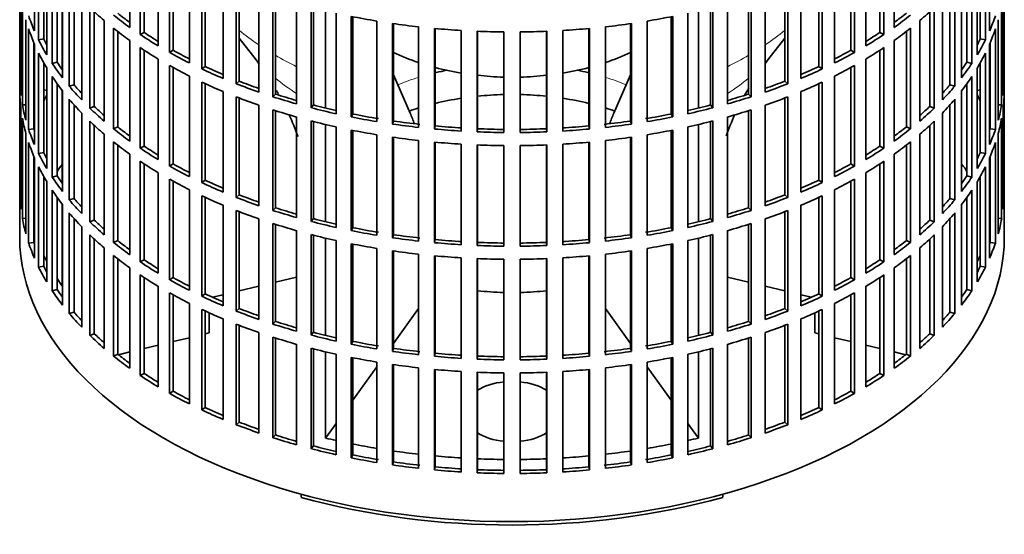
# Model space of a CAD drawing. Header units: millimetres. Extents: x 166 to 773, y -1811 to 1651.
# Tile 2 of 20: x 584 to 768, y -1796 to -1700. Entities that reach past the tile are written whole.
import ezdxf

# ---------------------------------------------------------------- set-up
doc = ezdxf.new("R2010")
doc.units = ezdxf.units.MM
for name, color, linetype in [('M5X8_UNI7687', 7, 'Continuous'), ('VSI134_FILTRO_A', 7, 'Continuous'), ('VSI134_GIUNTO_8×', 7, 'Continuous'), ('VSI134_SUPPORTO_', 7, 'Continuous')]:
    doc.layers.add(name, color=color, linetype=linetype)

# ---------------------------------------------------------------- blocks, each defined once
blk = doc.blocks.new('SE4')
at = {"layer": 'M5X8_UNI7687', "color": 7, "linetype": 'Continuous', "lineweight": 35}
for p, q in [((588.61, -1713.43), (588.06, -1713.33)), ((763.07, -1713.33), (762.52, -1713.43))]:
    blk.add_line(p, q, dxfattribs=at)
blk.add_arc((594.94, -1719.82), 10, 149.5344, 150.749, dxfattribs=at)
blk.add_ellipse((586.76, -1718.1), major_axis=(1.01, 4.83), ratio=0.279258, start_param=0.911533, end_param=0.977038, dxfattribs=at)
at = {"layer": 'VSI134_FILTRO_A', "color": 7, "linetype": 'Continuous', "lineweight": 35}
for p, q in [((583.57, -1576.73), (583.57, -1740.85)), ((767.57, -1740.85), (767.57, -1576.73)), ((586.32, -1683.53), (586.32, -1702.31)), ((604.13, -1682.87), (604.13, -1701.65)), ((747.01, -1682.87), (747.01, -1701.65)), ((764.81, -1683.53), (764.81, -1702.31)), ((587.1, -1685.22), (587.1, -1704)), ((606.07, -1684.21), (606.07, -1702.99)), ((606.81, -1684.69), (606.81, -1702.6)), ((744.32, -1684.69), (744.32, -1702.6)), ((745.06, -1684.21), (745.06, -1702.99)), ((764.03, -1685.22), (764.03, -1704)), ((588.06, -1687.02), (588.06, -1703.82)), ((609.45, -1686.33), (609.45, -1705.11)), ((741.68, -1686.33), (741.68, -1705.11)), ((763.07, -1687.02), (763.07, -1703.82)), ((588.61, -1687.97), (588.61, -1706.75)), ((611.59, -1687.57), (611.59, -1706.35)), ((612.27, -1687.94), (612.27, -1705.92)), ((738.86, -1687.94), (738.86, -1705.92)), ((739.54, -1687.57), (739.54, -1706.35)), ((762.52, -1687.97), (762.52, -1706.75)), ((589.64, -1689.61), (589.64, -1708.39)), ((590.57, -1690.95), (590.57, -1708.17)), ((615.28, -1689.52), (615.28, -1708.3)), ((617.6, -1690.64), (617.6, -1709.42)), ((618.21, -1690.93), (618.21, -1708.97)), ((732.93, -1690.93), (732.93, -1708.97)), ((733.53, -1690.64), (733.53, -1709.42)), ((735.85, -1689.52), (735.85, -1708.3)), ((760.56, -1690.95), (760.56, -1708.17)), ((761.49, -1689.61), (761.49, -1708.39)), ((583.58, -1692.73), (583.58, -1711.51)), ((591.56, -1692.28), (591.56, -1711.06)), ((621.56, -1692.4), (621.56, -1711.18)), ((729.57, -1692.4), (729.57, -1711.18)), ((759.57, -1692.28), (759.57, -1711.06)), ((767.55, -1692.73), (767.55, -1711.51)), ((592.84, -1693.86), (592.84, -1712.64)), ((624.04, -1693.4), (624.04, -1712.18)), ((624.58, -1693.61), (624.58, -1711.7)), ((726.55, -1693.61), (726.55, -1711.7)), ((727.09, -1693.4), (727.09, -1712.18)), ((758.29, -1693.86), (758.29, -1712.64)), ((583.8, -1695.61), (583.8, -1714.39)), ((593.72, -1694.89), (593.72, -1712.38)), ((595.15, -1696.43), (595.15, -1715.2)), ((628.26, -1694.96), (628.26, -1713.73)), ((630.88, -1695.83), (630.88, -1714.61)), ((631.34, -1695.98), (631.34, -1714.1)), ((719.79, -1695.98), (719.79, -1714.1)), ((720.25, -1695.83), (720.25, -1714.61)), ((722.87, -1694.96), (722.87, -1713.73)), ((755.99, -1696.43), (755.99, -1715.2)), ((757.41, -1694.89), (757.41, -1712.38)), ((767.34, -1695.61), (767.34, -1714.39)), ((584.06, -1697.36), (584.06, -1716.14)), ((596.66, -1697.94), (596.66, -1716.72)), ((635.32, -1697.16), (635.32, -1715.94)), ((638.06, -1697.9), (638.06, -1716.68)), ((638.44, -1698), (638.44, -1716.15)), ((712.69, -1698), (712.69, -1716.15)), ((713.07, -1697.9), (713.07, -1716.68)), ((715.81, -1697.16), (715.81, -1715.94)), ((754.47, -1697.94), (754.47, -1716.72)), ((767.07, -1697.36), (767.07, -1716.14)), ((597.5, -1698.74), (597.5, -1716.41)), ((642.68, -1699.01), (642.68, -1717.79)), ((645.53, -1699.6), (645.53, -1718.38)), ((645.83, -1699.66), (645.83, -1717.83)), ((705.3, -1699.66), (705.3, -1717.83)), ((705.6, -1699.6), (705.6, -1718.38)), ((708.45, -1699.01), (708.45, -1717.79)), ((753.63, -1698.74), (753.63, -1716.41)), ((584.71, -1700.22), (584.71, -1719)), ((585.24, -1701.94), (585.24, -1720.72)), ((599.35, -1700.37), (599.35, -1719.15)), ((601.08, -1701.81), (601.08, -1720.58)), ((650.3, -1700.47), (650.3, -1719.25)), ((653.22, -1700.92), (653.22, -1719.7)), ((653.44, -1700.96), (653.44, -1719.14)), ((658.1, -1701.55), (658.1, -1720.33)), ((661.08, -1701.85), (661.08, -1720.63)), ((661.21, -1701.86), (661.21, -1720.06)), ((689.92, -1701.86), (689.92, -1720.06)), ((690.05, -1701.85), (690.05, -1720.63)), ((693.03, -1701.55), (693.03, -1720.33)), ((697.69, -1700.96), (697.69, -1719.14)), ((697.91, -1700.92), (697.91, -1719.7)), ((700.84, -1700.47), (700.84, -1719.25)), ((750.05, -1701.81), (750.05, -1720.58)), ((751.79, -1700.37), (751.79, -1719.15)), ((765.89, -1701.94), (765.89, -1720.72)), ((766.42, -1700.22), (766.42, -1719)), ((588.06, -1703.82), (587.1, -1704)), ((601.88, -1702.43), (601.88, -1720.23)), ((606.81, -1702.6), (606.07, -1702.99)), ((666.04, -1702.23), (666.04, -1721.01)), ((669.06, -1702.38), (669.06, -1721.16)), ((669.1, -1702.38), (669.1, -1720.58)), ((674.05, -1702.51), (674.05, -1721.29)), ((677.08, -1702.51), (677.08, -1721.29)), ((682.03, -1702.38), (682.03, -1720.58)), ((682.07, -1702.38), (682.07, -1721.16)), ((685.09, -1702.23), (685.09, -1721.01)), ((744.32, -1702.6), (745.06, -1702.99)), ((749.26, -1702.43), (749.26, -1720.23)), ((763.07, -1703.82), (764.03, -1704)), ((586.22, -1704.51), (586.22, -1720.59)), ((586.32, -1704.76), (586.32, -1723.54)), ((604.13, -1704.1), (604.13, -1722.88)), ((606.07, -1705.43), (606.07, -1724.21)), ((745.06, -1705.43), (745.06, -1724.21)), ((747.01, -1704.1), (747.01, -1722.88)), ((764.81, -1704.76), (764.81, -1723.54)), ((764.92, -1704.51), (764.92, -1720.59)), ((587.1, -1706.45), (587.1, -1725.23)), ((606.81, -1705.92), (606.81, -1723.82)), ((612.27, -1705.92), (611.59, -1706.35)), ((738.86, -1705.92), (739.54, -1706.35)), ((744.32, -1705.92), (744.32, -1723.82)), ((764.03, -1706.45), (764.03, -1725.23)), ((588.06, -1708.25), (588.06, -1725.05)), ((588.61, -1709.2), (588.61, -1727.98)), ((590.57, -1708.17), (589.64, -1708.39)), ((609.45, -1707.56), (609.45, -1726.34)), ((611.59, -1708.8), (611.59, -1727.58)), ((612.27, -1709.17), (612.27, -1727.15)), ((618.21, -1708.97), (617.6, -1709.42)), ((732.93, -1708.97), (733.53, -1709.42)), ((738.86, -1709.17), (738.86, -1727.15)), ((739.54, -1708.8), (739.54, -1727.58)), ((741.68, -1707.56), (741.68, -1726.34)), ((760.56, -1708.17), (761.49, -1708.39)), ((762.52, -1709.2), (762.52, -1727.98)), ((763.07, -1708.25), (763.07, -1725.05)), ((589.64, -1710.84), (589.64, -1729.62)), ((615.28, -1710.75), (615.28, -1729.53)), ((735.85, -1710.75), (735.85, -1729.53)), ((761.49, -1710.84), (761.49, -1729.62)), ((583.8, -1711.5), (583.58, -1711.51)), ((590.57, -1712.18), (590.57, -1729.4)), ((593.72, -1712.38), (592.84, -1712.64)), ((617.6, -1711.87), (617.6, -1730.65)), ((618.21, -1712.16), (618.21, -1730.19)), ((624.58, -1711.7), (624.04, -1712.18)), ((726.55, -1711.7), (727.09, -1712.18)), ((732.93, -1712.16), (732.93, -1730.19)), ((733.53, -1711.87), (733.53, -1730.65)), ((757.41, -1712.38), (758.29, -1712.64)), ((760.56, -1712.18), (760.56, -1729.4)), ((767.34, -1711.5), (767.55, -1711.51)), ((583.58, -1713.96), (583.58, -1732.74)), ((591.56, -1713.51), (591.56, -1732.29)), ((621.56, -1713.63), (621.56, -1732.41)), ((624.04, -1714.63), (624.04, -1733.41)), ((624.58, -1714.84), (624.58, -1732.93)), ((631.34, -1714.1), (630.88, -1714.61)), ((719.79, -1714.1), (720.25, -1714.61)), ((726.55, -1714.84), (726.55, -1732.93)), ((727.09, -1714.63), (727.09, -1733.41)), ((729.57, -1713.63), (729.57, -1732.41)), ((759.57, -1713.51), (759.57, -1732.29)), ((767.55, -1713.96), (767.55, -1732.74)), ((584.71, -1716.09), (584.06, -1716.14)), ((592.84, -1715.09), (592.84, -1733.87)), ((593.72, -1716.12), (593.72, -1733.61)), ((597.5, -1716.41), (596.66, -1716.72)), ((628.26, -1716.18), (628.26, -1734.96)), ((638.44, -1716.15), (638.06, -1716.68)), ((712.69, -1716.15), (713.07, -1716.68)), ((722.87, -1716.18), (722.87, -1734.96)), ((753.63, -1716.41), (754.47, -1716.72)), ((757.41, -1716.12), (757.41, -1733.61)), ((758.29, -1715.09), (758.29, -1733.87)), ((766.42, -1716.09), (767.07, -1716.14)), ((583.8, -1716.84), (583.8, -1735.62)), ((595.15, -1717.65), (595.15, -1736.43)), ((630.88, -1717.06), (630.88, -1735.84)), ((631.34, -1717.21), (631.34, -1735.33)), ((635.32, -1718.39), (635.32, -1737.17)), ((645.83, -1717.83), (645.53, -1718.38)), ((705.3, -1717.83), (705.6, -1718.38)), ((715.81, -1718.39), (715.81, -1737.17)), ((719.79, -1717.21), (719.79, -1735.33)), ((720.25, -1717.06), (720.25, -1735.84)), ((755.99, -1717.65), (755.99, -1736.43)), ((767.34, -1716.84), (767.34, -1735.62)), ((584.06, -1718.58), (584.06, -1737.36)), ((596.66, -1719.17), (596.66, -1737.95)), ((597.5, -1719.96), (597.5, -1737.64)), ((601.88, -1720.23), (601.08, -1720.58)), ((638.06, -1719.13), (638.06, -1737.91)), ((638.44, -1719.23), (638.44, -1737.38)), ((642.68, -1720.23), (642.68, -1739.01)), ((653.44, -1719.14), (653.22, -1719.7)), ((661.21, -1720.06), (661.08, -1720.63)), ((689.92, -1720.06), (690.05, -1720.63)), ((697.69, -1719.14), (697.91, -1719.7)), ((708.45, -1720.23), (708.45, -1739.01)), ((712.69, -1719.23), (712.69, -1737.38)), ((713.07, -1719.13), (713.07, -1737.91)), ((749.26, -1720.23), (750.05, -1720.58)), ((753.63, -1719.96), (753.63, -1737.64)), ((754.47, -1719.17), (754.47, -1737.95)), ((767.07, -1718.58), (767.07, -1737.36)), ((584.71, -1721.45), (584.71, -1740.23)), ((586.22, -1720.59), (585.24, -1720.72)), ((599.35, -1721.6), (599.35, -1740.38)), ((645.53, -1720.83), (645.53, -1739.61)), ((645.83, -1720.89), (645.83, -1739.06)), ((650.3, -1721.7), (650.3, -1740.48)), ((653.22, -1722.15), (653.22, -1740.93)), ((653.44, -1722.18), (653.44, -1740.37)), ((669.1, -1720.58), (669.06, -1721.16)), ((682.03, -1720.58), (682.07, -1721.16)), ((697.69, -1722.18), (697.69, -1740.37)), ((697.91, -1722.15), (697.91, -1740.93)), ((700.84, -1721.7), (700.84, -1740.48)), ((705.3, -1720.89), (705.3, -1739.06)), ((705.6, -1720.83), (705.6, -1739.61)), ((751.79, -1721.6), (751.79, -1740.38)), ((764.92, -1720.59), (765.89, -1720.72)), ((766.42, -1721.45), (766.42, -1740.23)), ((585.24, -1723.17), (585.24, -1741.95)), ((601.08, -1723.03), (601.08, -1741.81)), ((601.88, -1723.66), (601.88, -1741.46)), ((606.81, -1723.82), (606.07, -1724.21)), ((658.1, -1722.78), (658.1, -1741.56)), ((661.08, -1723.08), (661.08, -1741.86)), ((661.21, -1723.09), (661.21, -1741.29)), ((666.04, -1723.46), (666.04, -1742.24)), ((669.06, -1723.61), (669.06, -1742.39)), ((669.1, -1723.61), (669.1, -1741.81)), ((674.05, -1723.74), (674.05, -1742.52)), ((677.08, -1723.74), (677.08, -1742.52)), ((682.03, -1723.61), (682.03, -1741.81)), ((682.07, -1723.61), (682.07, -1742.39)), ((685.09, -1723.46), (685.09, -1742.24)), ((689.92, -1723.09), (689.92, -1741.29)), ((690.05, -1723.08), (690.05, -1741.86)), ((693.03, -1722.78), (693.03, -1741.56)), ((744.32, -1723.82), (745.06, -1724.21)), ((749.26, -1723.66), (749.26, -1741.46)), ((750.05, -1723.03), (750.05, -1741.81)), ((765.89, -1723.17), (765.89, -1741.95)), ((586.22, -1725.74), (586.22, -1741.82)), ((588.06, -1725.05), (587.1, -1725.23)), ((604.13, -1725.32), (604.13, -1744.1)), ((747.01, -1725.32), (747.01, -1744.1)), ((763.07, -1725.05), (764.03, -1725.23)), ((764.92, -1725.74), (764.92, -1741.82)), ((586.32, -1725.99), (586.32, -1744.77)), ((587.1, -1727.68), (587.1, -1746.45)), ((606.07, -1726.66), (606.07, -1745.44)), ((606.81, -1727.15), (606.81, -1745.05)), ((612.27, -1727.15), (611.59, -1727.58)), ((738.86, -1727.15), (739.54, -1727.58)), ((744.32, -1727.15), (744.32, -1745.05)), ((745.06, -1726.66), (745.06, -1745.44)), ((764.03, -1727.68), (764.03, -1746.45)), ((764.81, -1725.99), (764.81, -1744.77)), ((588.06, -1729.48), (588.06, -1746.28)), ((590.57, -1729.4), (589.64, -1729.62)), ((609.45, -1728.79), (609.45, -1747.57)), ((741.68, -1728.79), (741.68, -1747.57)), ((760.56, -1729.4), (761.49, -1729.62)), ((763.07, -1729.48), (763.07, -1746.28)), ((588.61, -1730.43), (588.61, -1749.21)), ((611.59, -1730.03), (611.59, -1748.81)), ((612.27, -1730.4), (612.27, -1748.38)), ((618.21, -1730.19), (617.6, -1730.65)), ((732.93, -1730.19), (733.53, -1730.65)), ((738.86, -1730.4), (738.86, -1748.38)), ((739.54, -1730.03), (739.54, -1748.81)), ((762.52, -1730.43), (762.52, -1749.21)), ((583.8, -1732.73), (583.58, -1732.74)), ((589.64, -1732.07), (589.64, -1750.85)), ((615.28, -1731.98), (615.28, -1750.76)), ((617.6, -1733.1), (617.6, -1751.88)), ((624.58, -1732.93), (624.04, -1733.41)), ((726.55, -1732.93), (727.09, -1733.41)), ((733.53, -1733.1), (733.53, -1751.88)), ((735.85, -1731.98), (735.85, -1750.76)), ((761.49, -1732.07), (761.49, -1750.85)), ((767.34, -1732.73), (767.55, -1732.74)), ((590.57, -1733.41), (590.57, -1750.63)), ((591.56, -1734.74), (591.56, -1753.52)), ((593.72, -1733.61), (592.84, -1733.87)), ((618.21, -1733.38), (618.21, -1751.42)), ((621.56, -1734.86), (621.56, -1753.64)), ((729.57, -1734.86), (729.57, -1753.64)), ((732.93, -1733.38), (732.93, -1751.42)), ((757.41, -1733.61), (758.29, -1733.87)), ((759.57, -1734.74), (759.57, -1753.52)), ((760.56, -1733.41), (760.56, -1750.63)), ((592.84, -1736.32), (592.84, -1755.1)), ((624.04, -1735.86), (624.04, -1754.64)), ((624.58, -1736.07), (624.58, -1754.15)), ((631.34, -1735.33), (630.88, -1735.84)), ((719.79, -1735.33), (720.25, -1735.84)), ((726.55, -1736.07), (726.55, -1754.15)), ((727.09, -1735.86), (727.09, -1754.64)), ((758.29, -1736.32), (758.29, -1755.1)), ((584.71, -1737.31), (584.06, -1737.36)), ((593.72, -1737.35), (593.72, -1754.84)), ((597.5, -1737.64), (596.66, -1737.95)), ((628.26, -1737.41), (628.26, -1756.19)), ((630.88, -1738.29), (630.88, -1757.07)), ((631.34, -1738.43), (631.34, -1756.55)), ((638.44, -1737.38), (638.06, -1737.91)), ((712.69, -1737.38), (713.07, -1737.91)), ((719.79, -1738.43), (719.79, -1756.55)), ((720.25, -1738.29), (720.25, -1757.07)), ((722.87, -1737.41), (722.87, -1756.19)), ((753.63, -1737.64), (754.47, -1737.95)), ((757.41, -1737.35), (757.41, -1754.84)), ((766.42, -1737.31), (767.07, -1737.36)), ((595.15, -1738.88), (595.15, -1757.66)), ((596.66, -1740.4), (596.66, -1759.18)), ((635.32, -1739.62), (635.32, -1758.4)), ((638.06, -1740.36), (638.06, -1759.14)), ((638.44, -1740.46), (638.44, -1758.6)), ((645.83, -1739.06), (645.53, -1739.61)), ((653.44, -1740.37), (653.22, -1740.93)), ((697.69, -1740.37), (697.91, -1740.93)), ((705.3, -1739.06), (705.6, -1739.61)), ((712.69, -1740.46), (712.69, -1758.6)), ((713.07, -1740.36), (713.07, -1759.14)), ((715.81, -1739.62), (715.81, -1758.4)), ((754.47, -1740.4), (754.47, -1759.18)), ((755.99, -1738.88), (755.99, -1757.66)), ((586.22, -1741.82), (585.24, -1741.95)), ((597.5, -1741.19), (597.5, -1758.87)), ((601.88, -1741.46), (601.08, -1741.81)), ((642.68, -1741.46), (642.68, -1760.24)), ((645.53, -1742.06), (645.53, -1760.84)), ((645.83, -1742.12), (645.83, -1760.29)), ((661.21, -1741.29), (661.08, -1741.86)), ((669.1, -1741.81), (669.06, -1742.39)), ((682.03, -1741.81), (682.07, -1742.39)), ((689.92, -1741.29), (690.05, -1741.86)), ((705.3, -1742.12), (705.3, -1760.29)), ((705.6, -1742.06), (705.6, -1760.84)), ((708.45, -1741.46), (708.45, -1760.24)), ((749.26, -1741.46), (750.05, -1741.81)), ((753.63, -1741.19), (753.63, -1758.87)), ((764.92, -1741.82), (765.89, -1741.95)), ((599.35, -1742.83), (599.35, -1761.61)), ((601.08, -1744.26), (601.08, -1763.04)), ((650.3, -1742.93), (650.3, -1761.71)), ((653.22, -1743.38), (653.22, -1762.16)), ((653.44, -1743.41), (653.44, -1761.6)), ((658.1, -1744.01), (658.1, -1762.79)), ((661.08, -1744.31), (661.08, -1763.09)), ((690.05, -1744.31), (690.05, -1763.09)), ((693.03, -1744.01), (693.03, -1762.79)), ((697.69, -1743.41), (697.69, -1761.6)), ((697.91, -1743.38), (697.91, -1762.16)), ((700.84, -1742.93), (700.84, -1761.71)), ((750.05, -1744.26), (750.05, -1763.04)), ((751.79, -1742.83), (751.79, -1761.61)), ((601.88, -1744.89), (601.88, -1762.69)), ((606.81, -1745.05), (606.07, -1745.44)), ((661.21, -1744.32), (661.21, -1762.52)), ((666.04, -1744.69), (666.04, -1763.47)), ((669.06, -1744.84), (669.06, -1763.62)), ((669.1, -1744.84), (669.1, -1763.04)), ((674.05, -1744.97), (674.05, -1763.74)), ((677.08, -1744.97), (677.08, -1763.74)), ((682.03, -1744.84), (682.03, -1763.04)), ((682.07, -1744.84), (682.07, -1763.62)), ((685.09, -1744.69), (685.09, -1763.47)), ((689.92, -1744.32), (689.92, -1762.52)), ((744.32, -1745.05), (745.06, -1745.44)), ((749.26, -1744.89), (749.26, -1762.69)), ((588.06, -1746.28), (587.1, -1746.45)), ((604.13, -1746.55), (604.13, -1765.33)), ((606.07, -1747.89), (606.07, -1766.67)), ((745.06, -1747.89), (745.06, -1766.67)), ((747.01, -1746.55), (747.01, -1765.33)), ((763.07, -1746.28), (764.03, -1746.45)), ((606.81, -1748.38), (606.81, -1766.28)), ((612.27, -1748.38), (611.59, -1748.81)), ((738.86, -1748.38), (739.54, -1748.81)), ((744.32, -1748.38), (744.32, -1766.28)), ((590.57, -1750.63), (589.64, -1750.85)), ((609.45, -1750.02), (609.45, -1768.8)), ((611.59, -1751.26), (611.59, -1770.04)), ((612.27, -1751.63), (612.27, -1769.61)), ((618.21, -1751.42), (617.6, -1751.88)), ((732.93, -1751.42), (733.53, -1751.88)), ((738.86, -1751.63), (738.86, -1769.61)), ((739.54, -1751.26), (739.54, -1770.04)), ((741.68, -1750.02), (741.68, -1768.8)), ((760.56, -1750.63), (761.49, -1750.85)), ((615.28, -1753.21), (615.28, -1771.99)), ((735.85, -1753.21), (735.85, -1771.99)), ((593.72, -1754.84), (592.84, -1755.1)), ((617.6, -1754.33), (617.6, -1773.11)), ((618.21, -1754.61), (618.21, -1772.65)), ((624.58, -1754.15), (624.04, -1754.64)), ((726.55, -1754.15), (727.09, -1754.64)), ((732.93, -1754.61), (732.93, -1772.65)), ((733.53, -1754.33), (733.53, -1773.11)), ((757.41, -1754.84), (758.29, -1755.1)), ((621.56, -1756.09), (621.56, -1774.87)), ((624.04, -1757.09), (624.04, -1775.87)), ((631.34, -1756.55), (630.88, -1757.07)), ((719.79, -1756.55), (720.25, -1757.07)), ((727.09, -1757.09), (727.09, -1775.87)), ((729.57, -1756.09), (729.57, -1774.87)), ((597.5, -1758.87), (596.66, -1759.18)), ((624.58, -1757.3), (624.58, -1775.38)), ((628.26, -1758.64), (628.26, -1777.42)), ((638.44, -1758.6), (638.06, -1759.14)), ((712.69, -1758.6), (713.07, -1759.14)), ((722.87, -1758.64), (722.87, -1777.42)), ((726.55, -1757.3), (726.55, -1775.38)), ((753.63, -1758.87), (754.47, -1759.18)), ((630.88, -1759.52), (630.88, -1778.3)), ((631.34, -1759.66), (631.34, -1777.78)), ((635.32, -1760.85), (635.32, -1779.63)), ((645.83, -1760.29), (645.53, -1760.84)), ((705.3, -1760.29), (705.6, -1760.84)), ((715.81, -1760.85), (715.81, -1779.63)), ((719.79, -1759.66), (719.79, -1777.78)), ((720.25, -1759.52), (720.25, -1778.3)), ((601.88, -1762.69), (601.08, -1763.04)), ((638.06, -1761.59), (638.06, -1780.37)), ((638.44, -1761.69), (638.44, -1779.83)), ((642.68, -1762.69), (642.68, -1781.47)), ((653.44, -1761.6), (653.22, -1762.16)), ((661.21, -1762.52), (661.08, -1763.09)), ((689.92, -1762.52), (690.05, -1763.09)), ((697.69, -1761.6), (697.91, -1762.16)), ((708.45, -1762.69), (708.45, -1781.47)), ((712.69, -1761.69), (712.69, -1779.83)), ((713.07, -1761.59), (713.07, -1780.37)), ((749.26, -1762.69), (750.05, -1763.04)), ((645.53, -1763.29), (645.53, -1782.07)), ((645.83, -1763.35), (645.83, -1781.52)), ((650.3, -1764.16), (650.3, -1782.94)), ((669.1, -1763.04), (669.06, -1763.62)), ((682.03, -1763.04), (682.07, -1763.62)), ((700.84, -1764.16), (700.84, -1782.94)), ((705.3, -1763.35), (705.3, -1781.52)), ((705.6, -1763.29), (705.6, -1782.07)), ((606.81, -1766.28), (606.07, -1766.67)), ((653.22, -1764.61), (653.22, -1783.39)), ((653.44, -1764.64), (653.44, -1782.83)), ((658.1, -1765.24), (658.1, -1784.02)), ((661.08, -1765.54), (661.08, -1784.32)), ((661.21, -1765.55), (661.21, -1783.75)), ((666.04, -1765.92), (666.04, -1784.7)), ((669.06, -1766.07), (669.06, -1784.85)), ((669.1, -1766.07), (669.1, -1784.27)), ((674.05, -1766.19), (674.05, -1784.97)), ((677.08, -1766.19), (677.08, -1784.97)), ((682.03, -1766.07), (682.03, -1784.27)), ((682.07, -1766.07), (682.07, -1784.85)), ((685.09, -1765.92), (685.09, -1784.7)), ((689.92, -1765.55), (689.92, -1783.75)), ((690.05, -1765.54), (690.05, -1784.32)), ((693.03, -1765.24), (693.03, -1784.02)), ((697.69, -1764.64), (697.69, -1782.83)), ((697.91, -1764.61), (697.91, -1783.39)), ((744.32, -1766.28), (745.06, -1766.67)), ((612.27, -1769.61), (611.59, -1770.04)), ((738.86, -1769.61), (739.54, -1770.04)), ((618.21, -1772.65), (617.6, -1773.11)), ((732.93, -1772.65), (733.53, -1773.11)), ((624.58, -1775.38), (624.04, -1775.87)), ((726.55, -1775.38), (727.09, -1775.87)), ((631.34, -1777.78), (630.88, -1778.3)), ((719.79, -1777.78), (720.25, -1778.3)), ((638.44, -1779.83), (638.06, -1780.37)), ((712.69, -1779.83), (713.07, -1780.37)), ((645.83, -1781.52), (645.53, -1782.07)), ((653.44, -1782.83), (653.22, -1783.39)), ((697.69, -1782.83), (697.91, -1783.39)), ((705.3, -1781.52), (705.6, -1782.07)), ((661.21, -1783.75), (661.08, -1784.32)), ((669.1, -1784.27), (669.06, -1784.85)), ((682.03, -1784.27), (682.07, -1784.85)), ((689.92, -1783.75), (690.05, -1784.32))]:
    blk.add_line(p, q, dxfattribs=at)
for centre, major_axis, start_param, end_param in [((675.57, -1670.63), (-92, 0), 0.540055, 0.594409), ((675.57, -1670.63), (92, 0), -0.594409, -0.540055), ((675.57, -1689.41), (-92, 0), 0.190989, 0.245343), ((675.57, -1668.18), (-92, 0), 0.627321, 0.681676), ((675.57, -1668.18), (-91, 0), 0.627022, 0.668018), ((675.57, -1649.4), (-92, 0), 1.238186, 1.292541), ((675.57, -1649.4), (92, 0), -1.292541, -1.238186), ((675.57, -1668.18), (91, 0), -0.668018, -0.627022), ((675.57, -1668.18), (92, 0), -0.681676, -0.627321), ((675.57, -1689.41), (92, 0), -0.245343, -0.190989), ((675.57, -1691.86), (-92, 0), 0.190989, 0.245343), ((675.57, -1670.63), (-92, 0), 0.627321, 0.681676), ((675.57, -1649.4), (-92, 0), 1.325453, 1.379807), ((675.57, -1649.4), (-92, 0), 1.412719, 1.467074), ((675.57, -1649.4), (92, 0), -1.467074, -1.412719), ((675.57, -1649.4), (92, 0), -1.379807, -1.325453), ((675.57, -1670.63), (92, 0), -0.681676, -0.627321), ((675.57, -1691.86), (92, 0), -0.245343, -0.190989), ((675.57, -1689.41), (-91, 0), 0.277957, 0.299174), ((675.57, -1668.18), (-92, 0), 0.714588, 0.768942), ((675.57, -1668.18), (-91, 0), 0.714289, 0.757518), ((675.57, -1649.4), (-92, 0), 1.499986, 1.55434), ((675.57, -1649.4), (92, 0), 4.728845, 4.783199), ((675.57, -1668.18), (91, 0), -0.757518, -0.714289), ((675.57, -1668.18), (92, 0), -0.768942, -0.714588), ((675.57, -1689.41), (91, 0), -0.299174, -0.277957), ((675.57, -1689.41), (-92, 0), 0.278255, 0.33261), ((675.57, -1670.63), (-92, 0), 0.714588, 0.768942), ((675.57, -1670.63), (92, 0), -0.768942, -0.714588), ((675.57, -1689.41), (92, 0), -0.33261, -0.278255), ((675.57, -1691.86), (-92, 0), 0.278255, 0.33261), ((675.57, -1668.18), (-92, 0), 0.801854, 0.856209), ((675.57, -1668.18), (-91, 0), 0.801555, 0.846635), ((675.57, -1668.18), (91, 0), -0.846635, -0.801555), ((675.57, -1668.18), (92, 0), -0.856209, -0.801854), ((675.57, -1691.86), (92, 0), -0.33261, -0.278255), ((675.57, -1689.41), (-92, 0), 0.365522, 0.419876), ((675.57, -1689.41), (-91, 0), 0.365223, 0.392699), ((675.57, -1670.63), (-92, 0), 0.801854, 0.856209), ((675.57, -1668.18), (-91, 0), 0.888822, 0.935485), ((675.57, -1668.18), (91, 0), -0.935485, -0.888822), ((675.57, -1670.63), (92, 0), -0.856209, -0.801854), ((675.57, -1689.41), (91, 0), -0.394539, -0.365223), ((675.57, -1689.41), (92, 0), -0.419876, -0.365522), ((675.57, -1691.86), (-92, 0), 0.365522, 0.419876), ((675.57, -1668.18), (-92, 0), 0.889121, 0.943475), ((675.57, -1668.18), (92, 0), -0.943475, -0.889121), ((675.57, -1691.86), (92, 0), -0.419876, -0.365522), ((675.57, -1710.64), (-92, 0), 0.016456, 0.07081), ((675.57, -1689.41), (-92, 0), 0.452788, 0.507143), ((675.57, -1689.41), (-91, 0), 0.45249, 0.486998), ((675.57, -1670.63), (-92, 0), 0.889121, 0.943475), ((675.57, -1668.18), (-92, 0), 0.976387, 1.030742), ((675.57, -1668.18), (-91, 0), 0.976088, 1.024141), ((675.57, -1668.18), (91, 0), -1.024141, -0.976088), ((675.57, -1668.18), (92, 0), -1.030742, -0.976387), ((675.57, -1670.63), (92, 0), -0.943475, -0.889121), ((675.57, -1689.41), (91, 0), -0.486998, -0.45249), ((675.57, -1689.41), (92, 0), -0.507143, -0.452788), ((675.57, -1710.64), (92, 0), 6.212375, 6.266729), ((675.57, -1713.09), (-92, 0), 0.016456, 0.07081), ((675.57, -1670.63), (-92, 0), 0.976387, 1.030742), ((675.57, -1668.18), (-92, 0), 1.063654, 1.118008), ((675.57, -1668.18), (-91, 0), 1.063355, 1.112655), ((675.57, -1668.18), (91, 0), -1.112655, -1.063355), ((675.57, -1668.18), (92, 0), -1.118008, -1.063654), ((675.57, -1670.63), (92, 0), -1.030742, -0.976387), ((675.57, -1713.09), (92, 0), 6.212375, 6.266729), ((675.57, -1710.64), (-92, 0), 0.103722, 0.158077), ((675.57, -1691.86), (-92, 0), 0.452788, 0.507143), ((675.57, -1689.41), (-92, 0), 0.540055, 0.594409), ((675.57, -1689.41), (-91, 0), 0.539756, 0.577951), ((675.57, -1668.18), (-92, 0), 1.15092, 1.205275), ((675.57, -1668.18), (-91, 0), 1.150621, 1.201065), ((675.57, -1668.18), (91, 0), -1.201065, -1.150621), ((675.57, -1668.18), (92, 0), -1.205275, -1.15092), ((675.57, -1689.41), (91, 0), -0.577951, -0.539756), ((675.57, -1689.41), (92, 0), -0.594409, -0.540055), ((675.57, -1691.86), (92, 0), -0.507143, -0.452788), ((675.57, -1710.64), (92, 0), -0.158077, -0.103722), ((675.57, -1670.63), (-92, 0), 1.063654, 1.118008), ((675.57, -1668.18), (-92, 0), 1.238186, 1.292541), ((675.57, -1668.18), (-91, 0), 1.237888, 1.29284), ((675.57, -1668.18), (91, 0), -1.29284, -1.237888), ((675.57, -1668.18), (92, 0), -1.292541, -1.238186), ((675.57, -1670.63), (92, 0), -1.118008, -1.063654), ((675.57, -1713.09), (-92, 0), 0.103722, 0.158077), ((675.57, -1731.86), (-92, 0), -0.245343, -0.240575), ((675.57, -1691.86), (-92, 0), 0.540055, 0.594409), ((675.57, -1689.41), (-91, 0), 0.627022, 0.668018), ((675.57, -1670.63), (-92, 0), 1.15092, 1.205275), ((675.57, -1668.18), (-92, 0), 1.325453, 1.379807), ((675.57, -1668.18), (-91, 0), 1.325154, 1.380106), ((675.57, -1668.18), (-91, 0), 1.412421, 1.467373), ((675.57, -1668.18), (91, 0), -1.467373, -1.412421), ((675.57, -1668.18), (91, 0), -1.380106, -1.325154), ((675.57, -1668.18), (92, 0), -1.379807, -1.325453), ((675.57, -1670.63), (92, 0), -1.205275, -1.15092), ((675.57, -1689.41), (91, 0), -0.668018, -0.627022), ((675.57, -1691.86), (92, 0), -0.594409, -0.540055), ((675.57, -1713.09), (92, 0), -0.158077, -0.103722), ((675.57, -1710.64), (-92, 0), 0.190989, 0.245343), ((675.57, -1710.64), (-91, 0), 0.19069, 0.196715), ((675.57, -1689.41), (-92, 0), 0.627321, 0.681676), ((675.57, -1670.63), (-92, 0), 1.238186, 1.292541), ((675.57, -1670.63), (-92, 0), 1.325453, 1.379807), ((675.57, -1668.18), (-92, 0), 1.412719, 1.467074), ((675.57, -1668.18), (-92, 0), 1.499986, 1.55434), ((675.57, -1668.18), (-91, 0), 1.499687, 1.554639), ((675.57, -1668.18), (91, 0), 4.728546, 4.783498), ((675.57, -1668.18), (92, 0), 4.728845, 4.783199), ((675.57, -1668.18), (92, 0), -1.467074, -1.412719), ((675.57, -1670.63), (92, 0), -1.379807, -1.325453), ((675.57, -1670.63), (92, 0), -1.292541, -1.238186), ((675.57, -1689.41), (92, 0), -0.681676, -0.627321), ((675.57, -1710.64), (92, 0), -0.245343, -0.190989), ((675.57, -1713.09), (-92, 0), 0.190989, 0.245343), ((675.57, -1691.86), (-92, 0), 0.627321, 0.681676), ((675.57, -1689.41), (-91, 0), 0.714289, 0.757518), ((675.57, -1670.63), (-92, 0), 1.412719, 1.467074), ((675.57, -1670.63), (-92, 0), 1.499986, 1.55434), ((675.57, -1670.63), (92, 0), 4.728845, 4.783199), ((675.57, -1670.63), (92, 0), -1.467074, -1.412719), ((675.57, -1689.41), (91, 0), -0.757518, -0.714289), ((675.57, -1691.86), (92, 0), -0.681676, -0.627321), ((675.57, -1713.09), (92, 0), -0.245343, -0.190989), ((675.57, -1710.64), (-92, 0), 0.278255, 0.33261), ((675.57, -1710.64), (-91, 0), 0.277957, 0.299174), ((675.57, -1689.41), (-92, 0), 0.714588, 0.768942), ((675.57, -1689.41), (92, 0), -0.768942, -0.714588), ((675.57, -1710.64), (91, 0), -0.299174, -0.277957), ((675.57, -1710.64), (92, 0), -0.33261, -0.278255), ((675.57, -1713.09), (-92, 0), 0.278255, 0.33261), ((675.57, -1691.86), (-92, 0), 0.714588, 0.768942), ((675.57, -1689.41), (-92, 0), 0.801854, 0.856209), ((675.57, -1689.41), (-91, 0), 0.801555, 0.846635), ((675.57, -1689.41), (91, 0), -0.846635, -0.801555), ((675.57, -1689.41), (92, 0), -0.856209, -0.801854), ((675.57, -1691.86), (92, 0), -0.768942, -0.714588), ((675.57, -1713.09), (92, 0), -0.33261, -0.278255), ((675.57, -1710.64), (-91, 0), 0.365223, 0.394539), ((675.57, -1710.64), (91, 0), -0.394539, -0.365223), ((675.57, -1710.64), (-92, 0), 0.365522, 0.419876), ((675.57, -1691.86), (-92, 0), 0.801854, 0.856209), ((675.57, -1689.41), (-92, 0), 0.889121, 0.943475), ((675.57, -1689.41), (-91, 0), 0.888822, 0.935485), ((675.57, -1689.41), (91, 0), -0.935485, -0.888822), ((675.57, -1689.41), (92, 0), -0.943475, -0.889121), ((675.57, -1691.86), (92, 0), -0.856209, -0.801854), ((675.57, -1710.64), (92, 0), -0.419876, -0.365522), ((675.57, -1731.86), (-92, 0), 0.016456, 0.07081), ((675.57, -1713.09), (-92, 0), 0.365522, 0.419876), ((675.57, -1691.86), (-92, 0), 0.889121, 0.943475), ((675.57, -1689.41), (-91, 0), 0.976088, 1.024141), ((675.57, -1689.41), (91, 0), -1.024141, -0.976088), ((675.57, -1691.86), (92, 0), -0.943475, -0.889121), ((675.57, -1713.09), (92, 0), -0.419876, -0.365522), ((675.57, -1731.86), (92, 0), 6.212375, 6.266729), ((675.57, -1710.64), (-92, 0), 0.452788, 0.507143), ((675.57, -1710.64), (-91, 0), 0.45249, 0.486998), ((675.57, -1689.41), (-92, 0), 0.976387, 1.030742), ((675.57, -1689.41), (92, 0), -1.030742, -0.976387), ((675.57, -1710.64), (91, 0), -0.486998, -0.45249), ((675.57, -1710.64), (92, 0), -0.507143, -0.452788), ((675.57, -1713.09), (-92, 0), 0.452788, 0.507143), ((675.57, -1691.86), (-92, 0), 0.976387, 1.030742), ((675.57, -1689.41), (-92, 0), 1.063654, 1.118008), ((675.57, -1689.41), (-91, 0), 1.063355, 1.112655), ((675.57, -1689.41), (91, 0), -1.112655, -1.063355), ((675.57, -1689.41), (92, 0), -1.118008, -1.063654), ((675.57, -1691.86), (92, 0), -1.030742, -0.976387), ((675.57, -1713.09), (92, 0), -0.507143, -0.452788), ((675.57, -1731.86), (-92, 0), 0.103722, 0.158077), ((675.57, -1710.64), (-92, 0), 0.540055, 0.594409), ((675.57, -1710.64), (-91, 0), 0.539756, 0.577951), ((675.57, -1691.86), (-92, 0), 1.063654, 1.118008), ((675.57, -1689.41), (-92, 0), 1.15092, 1.205275), ((675.57, -1689.41), (-91, 0), 1.150621, 1.201065), ((675.57, -1689.41), (91, 0), -1.201065, -1.150621), ((675.57, -1689.41), (92, 0), -1.205275, -1.15092), ((675.57, -1691.86), (92, 0), -1.118008, -1.063654), ((675.57, -1710.64), (91, 0), -0.577951, -0.539756), ((675.57, -1710.64), (92, 0), -0.594409, -0.540055), ((675.57, -1731.86), (92, 0), -0.158077, -0.103722), ((675.57, -1713.09), (-92, 0), 0.540055, 0.594409), ((675.57, -1691.86), (-92, 0), 1.15092, 1.205275), ((675.57, -1689.41), (-92, 0), 1.238186, 1.292541), ((675.57, -1689.41), (-91, 0), 1.237888, 1.29284), ((675.57, -1689.41), (-91, 0), 1.325154, 1.380106), ((675.57, -1689.41), (91, 0), -1.380106, -1.325154), ((675.57, -1689.41), (91, 0), -1.29284, -1.237888), ((675.57, -1689.41), (92, 0), -1.292541, -1.238186), ((675.57, -1691.86), (92, 0), -1.205275, -1.15092), ((675.57, -1713.09), (92, 0), -0.594409, -0.540055), ((675.57, -1740.85), (-92, 0), 0, 3.141593), ((675.57, -1731.86), (-92, 0), 0.190989, 0.245343), ((675.57, -1731.86), (-91, 0), 0.19069, 0.196715), ((675.57, -1710.64), (-92, 0), 0.627321, 0.681676), ((675.57, -1710.64), (-91, 0), 0.627022, 0.668018), ((675.57, -1691.86), (-92, 0), 1.238186, 1.292541), ((675.57, -1689.41), (-92, 0), 1.325453, 1.379807), ((675.57, -1689.41), (-92, 0), 1.412719, 1.467074), ((675.57, -1689.41), (-91, 0), 1.412421, 1.467373), ((675.57, -1689.41), (-92, 0), 1.499986, 1.55434), ((675.57, -1689.41), (-91, 0), 1.499687, 1.554639), ((675.57, -1689.41), (91, 0), 4.728546, 4.783498), ((675.57, -1689.41), (92, 0), 4.728845, 4.783199), ((675.57, -1689.41), (91, 0), -1.467373, -1.412421), ((675.57, -1689.41), (92, 0), -1.467074, -1.412719), ((675.57, -1689.41), (92, 0), -1.379807, -1.325453), ((675.57, -1691.86), (92, 0), -1.292541, -1.238186), ((675.57, -1710.64), (91, 0), -0.668018, -0.627022), ((675.57, -1710.64), (92, 0), -0.681676, -0.627321), ((675.57, -1731.86), (91, 0), -0.196715, -0.19069), ((675.57, -1731.86), (92, 0), -0.245343, -0.190989), ((675.57, -1713.09), (-92, 0), 0.627321, 0.681676), ((675.57, -1691.86), (-92, 0), 1.325453, 1.379807), ((675.57, -1691.86), (-92, 0), 1.412719, 1.467074), ((675.57, -1691.86), (92, 0), -1.467074, -1.412719), ((675.57, -1691.86), (92, 0), -1.379807, -1.325453), ((675.57, -1713.09), (92, 0), -0.681676, -0.627321), ((675.57, -1710.64), (-92, 0), 0.714588, 0.768942), ((675.57, -1710.64), (-91, 0), 0.714289, 0.757518), ((675.57, -1691.86), (-92, 0), 1.499986, 1.55434), ((675.57, -1691.86), (92, 0), 4.728845, 4.783199), ((675.57, -1710.64), (91, 0), -0.757518, -0.714289), ((675.57, -1710.64), (92, 0), -0.768942, -0.714588), ((675.57, -1731.86), (-92, 0), 0.278255, 0.33261), ((675.57, -1731.86), (-91, 0), 0.277957, 0.299174), ((675.57, -1713.09), (-92, 0), 0.714588, 0.768942), ((675.57, -1713.09), (92, 0), -0.768942, -0.714588), ((675.57, -1731.86), (91, 0), -0.299174, -0.277957), ((675.57, -1731.86), (92, 0), -0.33261, -0.278255), ((675.57, -1710.64), (-92, 0), 0.801854, 0.856209), ((675.57, -1710.64), (-91, 0), 0.801555, 0.846635), ((675.57, -1710.64), (91, 0), -0.846635, -0.801555), ((675.57, -1710.64), (92, 0), -0.856209, -0.801854), ((675.57, -1731.86), (-92, 0), 0.365522, 0.419876), ((675.57, -1731.86), (-91, 0), 0.365223, 0.394539), ((675.57, -1713.09), (-92, 0), 0.801854, 0.856209), ((675.57, -1710.64), (-91, 0), 0.888822, 0.935485), ((675.57, -1710.64), (91, 0), -0.935485, -0.888822), ((675.57, -1713.09), (92, 0), -0.856209, -0.801854), ((675.57, -1731.86), (91, 0), -0.394539, -0.365223), ((675.57, -1731.86), (92, 0), -0.419876, -0.365522), ((675.57, -1710.64), (-92, 0), 0.889121, 0.943475), ((675.57, -1710.64), (92, 0), -0.943475, -0.889121), ((675.57, -1731.86), (-92, 0), 0.452788, 0.507143), ((675.57, -1731.86), (-91, 0), 0.45249, 0.486998), ((675.57, -1713.09), (-92, 0), 0.889121, 0.943475), ((675.57, -1710.64), (-92, 0), 0.976387, 1.030742), ((675.57, -1710.64), (-91, 0), 0.976088, 1.024141), ((675.57, -1710.64), (91, 0), -1.024141, -0.976088), ((675.57, -1710.64), (92, 0), -1.030742, -0.976387), ((675.57, -1713.09), (92, 0), -0.943475, -0.889121), ((675.57, -1731.86), (91, 0), -0.486998, -0.45249), ((675.57, -1731.86), (92, 0), -0.507143, -0.452788), ((675.57, -1713.09), (-92, 0), 0.976387, 1.030742), ((675.57, -1710.64), (-92, 0), 1.063654, 1.118008), ((675.57, -1710.64), (-91, 0), 1.063355, 1.112655), ((675.57, -1710.64), (91, 0), -1.112655, -1.063355), ((675.57, -1710.64), (92, 0), -1.118008, -1.063654), ((675.57, -1713.09), (92, 0), -1.030742, -0.976387), ((675.57, -1731.86), (-91, 0), 0.539756, 0.577951), ((675.57, -1710.64), (-91, 0), 1.150621, 1.201065), ((675.57, -1710.64), (91, 0), -1.201065, -1.150621), ((675.57, -1731.86), (91, 0), -0.577951, -0.539756), ((675.57, -1731.86), (-92, 0), 0.540055, 0.594409), ((675.57, -1713.09), (-92, 0), 1.063654, 1.118008), ((675.57, -1710.64), (-92, 0), 1.15092, 1.205275), ((675.57, -1710.64), (-92, 0), 1.238186, 1.292541), ((675.57, -1710.64), (-91, 0), 1.237888, 1.29284), ((675.57, -1710.64), (91, 0), -1.29284, -1.237888), ((675.57, -1710.64), (92, 0), -1.292541, -1.238186), ((675.57, -1710.64), (92, 0), -1.205275, -1.15092), ((675.57, -1713.09), (92, 0), -1.118008, -1.063654), ((675.57, -1731.86), (92, 0), -0.594409, -0.540055), ((675.57, -1731.86), (-91, 0), 0.627022, 0.668018), ((675.57, -1713.09), (-92, 0), 1.15092, 1.205275), ((675.57, -1710.64), (-92, 0), 1.325453, 1.379807), ((675.57, -1710.64), (-91, 0), 1.325154, 1.380106), ((675.57, -1710.64), (-91, 0), 1.412421, 1.467373), ((675.57, -1710.64), (91, 0), -1.467373, -1.412421), ((675.57, -1710.64), (91, 0), -1.380106, -1.325154), ((675.57, -1710.64), (92, 0), -1.379807, -1.325453), ((675.57, -1713.09), (92, 0), -1.205275, -1.15092), ((675.57, -1731.86), (91, 0), -0.668018, -0.627022), ((675.57, -1731.86), (-92, 0), 0.627321, 0.681676), ((675.57, -1713.09), (-92, 0), 1.238186, 1.292541), ((675.57, -1710.64), (-92, 0), 1.412719, 1.467074), ((675.57, -1710.64), (-92, 0), 1.499986, 1.55434), ((675.57, -1710.64), (-91, 0), 1.499687, 1.554639), ((675.57, -1710.64), (91, 0), 4.728546, 4.783498), ((675.57, -1710.64), (92, 0), 4.728845, 4.783199), ((675.57, -1710.64), (92, 0), -1.467074, -1.412719), ((675.57, -1713.09), (92, 0), -1.292541, -1.238186), ((675.57, -1731.86), (92, 0), -0.681676, -0.627321), ((675.57, -1731.86), (-91, 0), 0.714289, 0.757518), ((675.57, -1713.09), (-92, 0), 1.325453, 1.379807), ((675.57, -1713.09), (-92, 0), 1.412719, 1.467074), ((675.57, -1713.09), (-92, 0), 1.499986, 1.55434), ((675.57, -1713.09), (92, 0), 4.728845, 4.783199), ((675.57, -1713.09), (92, 0), -1.467074, -1.412719), ((675.57, -1713.09), (92, 0), -1.379807, -1.325453), ((675.57, -1731.86), (91, 0), -0.757518, -0.714289), ((675.57, -1731.86), (-92, 0), 0.714588, 0.768942), ((675.57, -1731.86), (92, 0), -0.768942, -0.714588), ((675.57, -1731.86), (-92, 0), 0.801854, 0.856209), ((675.57, -1731.86), (-91, 0), 0.801555, 0.846635), ((675.57, -1731.86), (91, 0), -0.846635, -0.801555), ((675.57, -1731.86), (92, 0), -0.856209, -0.801854), ((675.57, -1731.86), (-92, 0), 0.889121, 0.943475), ((675.57, -1731.86), (-91, 0), 0.888822, 0.935485), ((675.57, -1731.86), (91, 0), -0.935485, -0.888822), ((675.57, -1731.86), (92, 0), -0.943475, -0.889121), ((675.57, -1731.86), (-91, 0), 0.976088, 1.024141), ((675.57, -1731.86), (91, 0), -1.024141, -0.976088), ((675.57, -1731.86), (-92, 0), 0.976387, 1.030742), ((675.57, -1731.86), (92, 0), -1.030742, -0.976387), ((675.57, -1731.86), (-92, 0), 1.063654, 1.118008), ((675.57, -1731.86), (-91, 0), 1.063355, 1.112655), ((675.57, -1731.86), (91, 0), -1.112655, -1.063355), ((675.57, -1731.86), (92, 0), -1.118008, -1.063654), ((675.57, -1731.86), (-92, 0), 1.15092, 1.205275), ((675.57, -1731.86), (-91, 0), 1.150621, 1.201065), ((675.57, -1731.86), (91, 0), -1.201065, -1.150621), ((675.57, -1731.86), (92, 0), -1.205275, -1.15092), ((675.57, -1731.86), (-92, 0), 1.238186, 1.292541), ((675.57, -1731.86), (-91, 0), 1.237888, 1.29284), ((675.57, -1731.86), (-91, 0), 1.325154, 1.380106), ((675.57, -1731.86), (91, 0), -1.380106, -1.325154), ((675.57, -1731.86), (91, 0), -1.29284, -1.237888), ((675.57, -1731.86), (92, 0), -1.292541, -1.238186), ((675.57, -1731.86), (-92, 0), 1.325453, 1.379807), ((675.57, -1731.86), (-92, 0), 1.412719, 1.467074), ((675.57, -1731.86), (-91, 0), 1.412421, 1.467373), ((675.57, -1731.86), (-91, 0), 1.499687, 1.554639), ((675.57, -1731.86), (91, 0), 4.728546, 4.783498), ((675.57, -1731.86), (91, 0), -1.467373, -1.412421), ((675.57, -1731.86), (92, 0), -1.467074, -1.412719), ((675.57, -1731.86), (92, 0), -1.379807, -1.325453), ((675.57, -1731.86), (-92, 0), 1.499986, 1.55434), ((675.57, -1731.86), (92, 0), 4.728845, 4.783199)]:
    blk.add_ellipse(centre, major_axis=major_axis, ratio=0.57735, start_param=start_param, end_param=end_param, dxfattribs=at)
at = {"layer": 'VSI134_GIUNTO_8×', "color": 7, "linetype": 'Continuous', "lineweight": 35}
for start_param, end_param in [(4.016029, 4.181601), (-1.040008, -0.874436), (4.283346, 4.432658), (-1.291065, -1.141754), (4.523869, 4.668494), (4.756284, 4.900909)]:
    blk.add_ellipse((675.57, -1691.04), major_axis=(34.5, 0), ratio=0.57735, start_param=start_param, end_param=end_param, dxfattribs=at)
at = {"layer": 'VSI134_SUPPORTO_', "color": 7, "linetype": 'Continuous', "lineweight": 35}
for p, q in [((591.49, -1709.51), (591.49, -1692.2)), ((640.74, -1716.72), (640.74, -1698.56)), ((710.39, -1698.56), (710.39, -1716.72)), ((624.58, -1703.66), (627.75, -1707.73)), ((723.38, -1707.73), (726.55, -1703.66)), ((656.54, -1717.66), (653.44, -1710.53)), ((694.6, -1717.66), (697.69, -1710.53)), ((591.49, -1730.74), (591.49, -1713.43)), ((640.74, -1737.95), (640.74, -1719.79)), ((710.39, -1719.79), (710.39, -1737.95)), ((591.49, -1749.93), (591.49, -1734.65)), ((640.74, -1759.18), (640.74, -1741.02)), ((710.39, -1741.02), (710.39, -1759.18)), ((635.32, -1748.29), (631.34, -1749.24)), ((715.81, -1748.29), (719.79, -1749.24)), ((621.56, -1751.58), (619.58, -1752.05)), ((628.26, -1749.98), (624.58, -1750.86)), ((722.87, -1749.98), (726.55, -1750.86)), ((729.57, -1751.58), (731.55, -1752.05)), ((618.99, -1758.72), (618.99, -1754.97)), ((653.44, -1760.67), (658.1, -1754.17)), ((693.03, -1754.17), (697.69, -1760.67)), ((732.14, -1758.72), (732.14, -1754.97)), ((618.21, -1758.91), (618.99, -1758.72)), ((732.93, -1758.91), (732.14, -1758.72)), ((612.27, -1760.33), (615.28, -1759.61)), ((738.86, -1760.33), (735.85, -1759.61)), ((602, -1762.79), (604.13, -1762.28)), ((606.81, -1761.64), (609.45, -1761.01)), ((640.74, -1778.36), (640.74, -1762.25)), ((710.39, -1762.25), (710.39, -1778.36)), ((744.32, -1761.64), (741.68, -1761.01)), ((749.13, -1762.79), (747.01, -1762.28)), ((645.83, -1771.27), (650.3, -1765.05)), ((700.84, -1765.05), (705.3, -1771.27)), ((640.74, -1778.36), (642.68, -1775.66)), ((708.45, -1775.66), (710.39, -1778.36)), ((636.17, -1788.85), (636.17, -1789.43)), ((714.96, -1789.43), (714.96, -1788.85))]:
    blk.add_line(p, q, dxfattribs=at)
for centre, radius, start, end in [((583.89, -1741.03), 55.07, 36.1929, 37.2035), ((766.66, -1740.84), 54.49, 142.5852, 143.5372), ((766.66, -1740.84), 54.49, 149.2945, 150.8227), ((583.89, -1741.03), 55.07, 29.2862, 30.0606), ((583.89, -1741.03), 55.07, 20.1786, 24.7874), ((766.66, -1740.84), 54.49, 155.1594, 159.649)]:
    blk.add_arc(centre, radius, start, end, dxfattribs=at)
at = {"layer": 'VSI134_SUPPORTO_', "color": 4, "linetype": 'Continuous', "lineweight": 9}
for centre, major_axis, start_param, end_param in [((675.57, -1681.56), (-62.27, 0), 0.611601, 0.708032), ((675.57, -1681.56), (62.27, 0), -0.708032, -0.611601), ((675.57, -1681.56), (-62.27, 0), 0.78113, 0.86805), ((675.57, -1681.56), (62.27, 0), -0.86805, -0.78113), ((675.57, -1693.18), (-54.06, 0), 0.485325, 0.505195), ((675.57, -1693.18), (54.06, 0), -0.505195, -0.485325), ((675.57, -1693.18), (-54.06, 0), 0.61282, 0.730964), ((675.57, -1729.82), (-37, 0), -1.079229, -0.956418), ((675.57, -1729.82), (37, 0), 0.956418, 1.079229), ((675.57, -1693.18), (54.06, 0), -0.730964, -0.61282)]:
    blk.add_ellipse(centre, major_axis=major_axis, ratio=0.57735, start_param=start_param, end_param=end_param, dxfattribs=at)
at = {"layer": 'VSI134_SUPPORTO_', "color": 7, "linetype": 'Continuous', "lineweight": 35}
for centre, major_axis, ratio, start_param, end_param in [((675.57, -1729.82), (-37, 0), 0.57735, -1.233734, -1.178097), ((675.57, -1729.82), (-37, 0), 0.57735, 4.31969, 4.375327), ((675.57, -1729.82), (91, 0), 0.57735, -3.440767, -3.419549), ((675.57, -1735.54), (37, 0), 0.57735, 1.611723, 1.746441), ((675.57, -1735.54), (37, 0), 0.57735, 1.395152, 1.529869), ((675.57, -1729.82), (-91, 0), 0.57735, 3.419549, 3.440767), ((675.57, -1735.54), (37, 0), 0.57735, -4.220821, -4.166932), ((675.57, -1735.54), (37, 0), 0.57735, -4.452015, -4.314046), ((675.57, -1735.54), (37, 0), 0.57735, 1.172453, 1.310423), ((675.57, -1735.54), (37, 0), 0.57735, 1.02534, 1.079229), ((625.05, -1800.33), (22.1, 92.39), 0.31246, -0.439518, -0.393934), ((726.08, -1800.33), (-22.1, 92.39), 0.31246, 0.393934, 0.439518), ((675.57, -1729.82), (91, 0), 0.57735, -3.338308, -3.332283), ((599.07, -1729.82), (8.75, 0), 0.57735, 2.602453, 2.901019), ((752.07, -1729.82), (-8.75, 0), 0.57735, 3.382166, 3.680732), ((675.57, -1729.82), (91, 0), 0.57735, 3.332283, 3.338308), ((675.57, -1729.82), (91, 0), 0.57735, 3.419549, 3.440767), ((675.57, -1729.82), (-91, 0), 0.57735, -3.440767, -3.419549), ((675.57, -1729.82), (91, 0), 0.57735, 3.506816, 3.534292), ((675.57, -1729.82), (37, 0), 0.57735, 4.536745, 4.671462), ((675.57, -1729.82), (37, 0), 0.57735, 4.753316, 4.888033), ((675.57, -1772.84), (8.75, 0), 0.57735, 1.744686, 2.402252), ((675.57, -1772.84), (8.75, 0), 0.57735, 0.739341, 1.396906), ((675.57, -1773.99), (-8.75, 0), 0.57735, 0.739341, 1.396906), ((675.57, -1773.99), (-8.75, 0), 0.57735, 1.744686, 2.402252), ((675.57, -1729.82), (91, 0), 0.57735, 4.31969, 4.342658), ((675.57, -1729.82), (91, 0), 0.57735, -1.201065, -1.178097), ((675.57, -1729.82), (91, 0), 0.57735, 4.37948, 4.430993), ((675.57, -1729.82), (91, 0), 0.57735, 4.466747, 4.519275), ((675.57, -1729.82), (91, 0), 0.57735, -1.377682, -1.325154), ((675.57, -1729.82), (91, 0), 0.57735, -1.2894, -1.237888), ((675.57, -1729.82), (91, 0), 0.57735, 4.554013, 4.607523), ((675.57, -1729.82), (91, 0), 0.57735, 4.64128, 4.695752), ((675.57, -1729.82), (91, 0), 0.57735, 4.729026, 4.783498), ((675.57, -1729.82), (91, 0), 0.57735, -1.46593, -1.412421), ((675.57, -1742.07), (-91, 0), 0.57735, 1.123125, 2.018468)]:
    blk.add_ellipse(centre, major_axis=major_axis, ratio=ratio, start_param=start_param, end_param=end_param, dxfattribs=at)

msp = doc.modelspace()

# ---------------------------------------------------------------- block references
msp.add_blockref('SE4', (0, 0))

doc.saveas('drawing.dxf')
